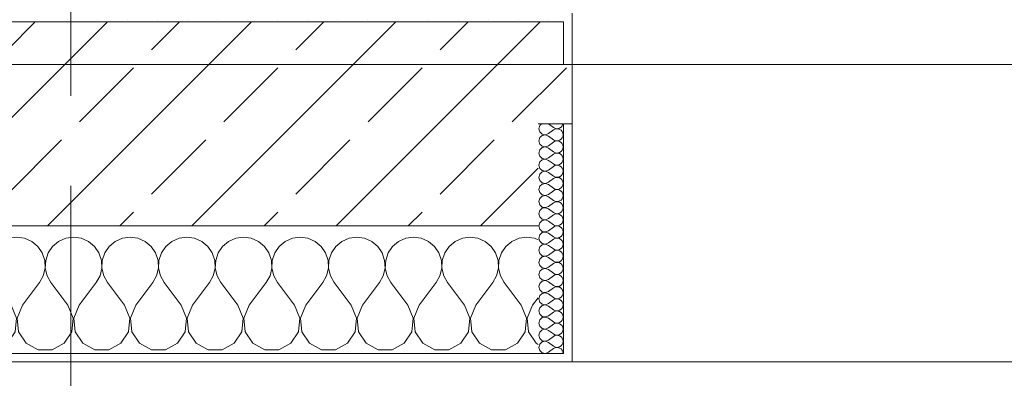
# Model space of a CAD drawing. Header units: metres. Extents: x -3.6 to 84.5, y -11 to 16.8.
# Tile 108 of 256: x 18.47 to 19.628, y -0.174 to 0.247. Entities that reach past the tile are written whole.
import ezdxf

# ---------------------------------------------------------------- set-up
doc = ezdxf.new("R2010")
doc.units = ezdxf.units.M
doc.header["$MEASUREMENT"] = 0
doc.linetypes.add('Strichlinie doppelt', pattern=[0.546806, 0.264583, -0.105833, 0.070556, -0.105833])
for name, color, linetype in [('451 - Universal.Achsen Raster', 7, 'Continuous'), ('604 - Struktur.Wand Aussen', 7, 'Continuous'), ('607 - Struktur.Stütze', 7, 'Continuous'), ('Neubau_653 - Abdeckung.TB Verkofferung', 7, 'Continuous')]:
    doc.layers.add(name, color=color, linetype=linetype)
pattern_1 = [(45, (0, 0), (-0.01767767, 0.01767767), [0, -0.025])]
pattern_2 = [(0, (0, 0), (0, 0.08660254), [0, -0.05]), (0, (0.025, 0.0433), (0, 0.08660254), [0, -0.05])]

# ---------------------------------------------------------------- blocks, each defined once
blk = doc.blocks.new('*X91')
at = {"layer": '604 - Struktur.Wand Aussen', "color": 7, "linetype": 'Continuous', "lineweight": 5}
for p, q in [((17.9909, -0.0096), (17.9825, -0.0133)), ((18, -0.0083), (17.9909, -0.0096)), ((18.0091, -0.0096), (18, -0.0083)), ((18.0175, -0.0133), (18.0091, -0.0096)), ((18.0576, -0.0096), (18.0491, -0.0133)), ((18.0667, -0.0083), (18.0576, -0.0096)), ((18.0758, -0.0096), (18.0667, -0.0083)), ((18.0842, -0.0133), (18.0758, -0.0096)), ((18.1242, -0.0096), (18.1158, -0.0133)), ((18.1333, -0.0083), (18.1242, -0.0096)), ((18.1424, -0.0096), (18.1333, -0.0083)), ((18.1509, -0.0133), (18.1424, -0.0096)), ((18.1909, -0.0096), (18.1825, -0.0133)), ((18.2, -0.0083), (18.1909, -0.0096)), ((18.2091, -0.0096), (18.2, -0.0083)), ((18.2175, -0.0133), (18.2091, -0.0096)), ((18.2576, -0.0096), (18.2491, -0.0133)), ((18.2667, -0.0083), (18.2576, -0.0096)), ((18.2758, -0.0096), (18.2667, -0.0083)), ((18.2842, -0.0133), (18.2758, -0.0096)), ((18.3242, -0.0096), (18.3158, -0.0133)), ((18.3333, -0.0083), (18.3242, -0.0096)), ((18.3424, -0.0096), (18.3333, -0.0083)), ((18.3509, -0.0133), (18.3424, -0.0096)), ((18.3909, -0.0096), (18.3825, -0.0133)), ((18.4, -0.0083), (18.3909, -0.0096)), ((18.4091, -0.0096), (18.4, -0.0083)), ((18.4175, -0.0133), (18.4091, -0.0096)), ((18.4576, -0.0096), (18.4491, -0.0133)), ((18.4667, -0.0083), (18.4576, -0.0096)), ((18.4758, -0.0096), (18.4667, -0.0083)), ((18.4842, -0.0133), (18.4758, -0.0096)), ((18.5242, -0.0096), (18.5158, -0.0133)), ((18.5333, -0.0083), (18.5242, -0.0096)), ((18.5424, -0.0096), (18.5333, -0.0083)), ((18.5509, -0.0133), (18.5424, -0.0096)), ((18.5909, -0.0096), (18.5825, -0.0133)), ((18.6, -0.0083), (18.5909, -0.0096)), ((18.6091, -0.0096), (18.6, -0.0083)), ((18.6175, -0.0133), (18.6091, -0.0096)), ((18.6576, -0.0096), (18.6491, -0.0133)), ((18.6667, -0.0083), (18.6576, -0.0096)), ((18.6758, -0.0096), (18.6667, -0.0083)), ((18.6842, -0.0133), (18.6758, -0.0096)), ((18.7242, -0.0096), (18.7158, -0.0133)), ((18.7333, -0.0083), (18.7242, -0.0096)), ((18.7424, -0.0096), (18.7333, -0.0083)), ((18.7509, -0.0133), (18.7424, -0.0096)), ((18.7909, -0.0096), (18.7825, -0.0133)), ((18.8, -0.0083), (18.7909, -0.0096)), ((18.8091, -0.0096), (18.8, -0.0083)), ((18.8175, -0.0133), (18.8091, -0.0096)), ((18.8576, -0.0096), (18.8491, -0.0133)), ((18.8667, -0.0083), (18.8576, -0.0096)), ((18.8758, -0.0096), (18.8667, -0.0083)), ((18.8842, -0.0133), (18.8758, -0.0096)), ((18.9242, -0.0096), (18.9158, -0.0133)), ((18.9333, -0.0083), (18.9242, -0.0096)), ((18.9424, -0.0096), (18.9333, -0.0083)), ((18.9509, -0.0133), (18.9424, -0.0096)), ((18.9909, -0.0096), (18.9825, -0.0133)), ((19, -0.0083), (18.9909, -0.0096)), ((19.0091, -0.0096), (19, -0.0083)), ((19.0175, -0.0133), (19.0091, -0.0096)), ((19.0576, -0.0096), (19.0491, -0.0133)), ((19.0667, -0.0083), (19.0576, -0.0096)), ((19.0758, -0.0096), (19.0667, -0.0083)), ((19.08, -0.0115), (19.0758, -0.0096)), ((17.9631, -0.0268), (17.96, -0.0222)), ((17.9754, -0.0192), (17.9702, -0.0268)), ((17.9825, -0.0133), (17.9754, -0.0192)), ((18.0246, -0.0192), (18.0175, -0.0133)), ((18.0298, -0.0268), (18.0246, -0.0192)), ((18.0421, -0.0192), (18.0369, -0.0268)), ((18.0491, -0.0133), (18.0421, -0.0192)), ((18.0913, -0.0192), (18.0842, -0.0133)), ((18.0965, -0.0268), (18.0913, -0.0192)), ((18.1087, -0.0192), (18.1035, -0.0268)), ((18.1158, -0.0133), (18.1087, -0.0192)), ((18.1579, -0.0192), (18.1509, -0.0133)), ((18.1631, -0.0268), (18.1579, -0.0192)), ((18.1754, -0.0192), (18.1702, -0.0268)), ((18.1825, -0.0133), (18.1754, -0.0192)), ((18.2246, -0.0192), (18.2175, -0.0133)), ((18.2298, -0.0268), (18.2246, -0.0192)), ((18.2421, -0.0192), (18.2369, -0.0268)), ((18.2491, -0.0133), (18.2421, -0.0192)), ((18.2913, -0.0192), (18.2842, -0.0133)), ((18.2965, -0.0268), (18.2913, -0.0192)), ((18.3087, -0.0192), (18.3035, -0.0268)), ((18.3158, -0.0133), (18.3087, -0.0192)), ((18.3579, -0.0192), (18.3509, -0.0133)), ((18.3631, -0.0268), (18.3579, -0.0192)), ((18.3754, -0.0192), (18.3702, -0.0268)), ((18.3825, -0.0133), (18.3754, -0.0192)), ((18.4246, -0.0192), (18.4175, -0.0133)), ((18.4298, -0.0268), (18.4246, -0.0192)), ((18.4421, -0.0192), (18.4369, -0.0268)), ((18.4491, -0.0133), (18.4421, -0.0192)), ((18.4913, -0.0192), (18.4842, -0.0133)), ((18.4965, -0.0268), (18.4913, -0.0192)), ((18.5087, -0.0192), (18.5035, -0.0268)), ((18.5158, -0.0133), (18.5087, -0.0192)), ((18.5579, -0.0192), (18.5509, -0.0133)), ((18.5631, -0.0268), (18.5579, -0.0192)), ((18.5754, -0.0192), (18.5702, -0.0268)), ((18.5825, -0.0133), (18.5754, -0.0192)), ((18.6246, -0.0192), (18.6175, -0.0133)), ((18.6298, -0.0268), (18.6246, -0.0192)), ((18.6421, -0.0192), (18.6369, -0.0268)), ((18.6491, -0.0133), (18.6421, -0.0192)), ((18.6913, -0.0192), (18.6842, -0.0133)), ((18.6965, -0.0268), (18.6913, -0.0192)), ((18.7087, -0.0192), (18.7035, -0.0268)), ((18.7158, -0.0133), (18.7087, -0.0192)), ((18.7579, -0.0192), (18.7509, -0.0133)), ((18.7631, -0.0268), (18.7579, -0.0192)), ((18.7754, -0.0192), (18.7702, -0.0268)), ((18.7825, -0.0133), (18.7754, -0.0192)), ((18.8246, -0.0192), (18.8175, -0.0133)), ((18.8298, -0.0268), (18.8246, -0.0192)), ((18.8421, -0.0192), (18.8369, -0.0268)), ((18.8491, -0.0133), (18.8421, -0.0192)), ((18.8913, -0.0192), (18.8842, -0.0133)), ((18.8965, -0.0268), (18.8913, -0.0192)), ((18.9087, -0.0192), (18.9035, -0.0268)), ((18.9158, -0.0133), (18.9087, -0.0192)), ((18.9579, -0.0192), (18.9509, -0.0133)), ((18.9631, -0.0268), (18.9579, -0.0192)), ((18.9754, -0.0192), (18.9702, -0.0268)), ((18.9825, -0.0133), (18.9754, -0.0192)), ((19.0246, -0.0192), (19.0175, -0.0133)), ((19.0298, -0.0268), (19.0246, -0.0192)), ((19.0421, -0.0192), (19.0369, -0.0268)), ((19.0491, -0.0133), (19.0421, -0.0192)), ((17.9661, -0.0355), (17.9631, -0.0268)), ((17.9702, -0.0268), (17.9672, -0.0355)), ((18.0328, -0.0355), (18.0298, -0.0268)), ((18.0369, -0.0268), (18.0339, -0.0355)), ((18.0994, -0.0355), (18.0965, -0.0268)), ((18.1035, -0.0268), (18.1006, -0.0355)), ((18.1661, -0.0355), (18.1631, -0.0268)), ((18.1702, -0.0268), (18.1672, -0.0355)), ((18.2328, -0.0355), (18.2298, -0.0268)), ((18.2369, -0.0268), (18.2339, -0.0355)), ((18.2994, -0.0355), (18.2965, -0.0268)), ((18.3035, -0.0268), (18.3006, -0.0355)), ((18.3661, -0.0355), (18.3631, -0.0268)), ((18.3702, -0.0268), (18.3672, -0.0355)), ((18.4328, -0.0355), (18.4298, -0.0268)), ((18.4369, -0.0268), (18.4339, -0.0355)), ((18.4994, -0.0355), (18.4965, -0.0268)), ((18.5035, -0.0268), (18.5006, -0.0355)), ((18.5661, -0.0355), (18.5631, -0.0268)), ((18.5702, -0.0268), (18.5672, -0.0355)), ((18.6328, -0.0355), (18.6298, -0.0268)), ((18.6369, -0.0268), (18.6339, -0.0355)), ((18.6994, -0.0355), (18.6965, -0.0268)), ((18.7035, -0.0268), (18.7006, -0.0355)), ((18.7661, -0.0355), (18.7631, -0.0268)), ((18.7702, -0.0268), (18.7672, -0.0355)), ((18.8328, -0.0355), (18.8298, -0.0268)), ((18.8369, -0.0268), (18.8339, -0.0355)), ((18.8994, -0.0355), (18.8965, -0.0268)), ((18.9035, -0.0268), (18.9006, -0.0355)), ((18.9661, -0.0355), (18.9631, -0.0268)), ((18.9702, -0.0268), (18.9672, -0.0355)), ((19.0328, -0.0355), (19.0298, -0.0268)), ((19.0369, -0.0268), (19.0339, -0.0355)), ((17.9645, -0.0536), (17.9665, -0.0447)), ((17.9665, -0.0447), (17.9661, -0.0355)), ((17.9672, -0.0355), (17.9668, -0.0447)), ((17.9668, -0.0447), (17.9689, -0.0536)), ((18.0311, -0.0536), (18.0332, -0.0447)), ((18.0332, -0.0447), (18.0328, -0.0355)), ((18.0339, -0.0355), (18.0335, -0.0447)), ((18.0335, -0.0447), (18.0355, -0.0536)), ((18.0978, -0.0536), (18.0999, -0.0447)), ((18.0999, -0.0447), (18.0994, -0.0355)), ((18.1006, -0.0355), (18.1001, -0.0447)), ((18.1001, -0.0447), (18.1022, -0.0536)), ((18.1645, -0.0536), (18.1665, -0.0447)), ((18.1665, -0.0447), (18.1661, -0.0355)), ((18.1672, -0.0355), (18.1668, -0.0447)), ((18.1668, -0.0447), (18.1689, -0.0536)), ((18.2311, -0.0536), (18.2332, -0.0447)), ((18.2332, -0.0447), (18.2328, -0.0355)), ((18.2339, -0.0355), (18.2335, -0.0447)), ((18.2335, -0.0447), (18.2355, -0.0536)), ((18.2978, -0.0536), (18.2999, -0.0447)), ((18.2999, -0.0447), (18.2994, -0.0355)), ((18.3006, -0.0355), (18.3001, -0.0447)), ((18.3001, -0.0447), (18.3022, -0.0536)), ((18.3645, -0.0536), (18.3665, -0.0447)), ((18.3665, -0.0447), (18.3661, -0.0355)), ((18.3672, -0.0355), (18.3668, -0.0447)), ((18.3668, -0.0447), (18.3689, -0.0536)), ((18.4311, -0.0536), (18.4332, -0.0447)), ((18.4332, -0.0447), (18.4328, -0.0355)), ((18.4339, -0.0355), (18.4335, -0.0447)), ((18.4335, -0.0447), (18.4355, -0.0536)), ((18.4978, -0.0536), (18.4999, -0.0447)), ((18.4999, -0.0447), (18.4994, -0.0355)), ((18.5006, -0.0355), (18.5001, -0.0447)), ((18.5001, -0.0447), (18.5022, -0.0536)), ((18.5645, -0.0536), (18.5665, -0.0447)), ((18.5665, -0.0447), (18.5661, -0.0355)), ((18.5672, -0.0355), (18.5668, -0.0447)), ((18.5668, -0.0447), (18.5689, -0.0536)), ((18.6311, -0.0536), (18.6332, -0.0447)), ((18.6332, -0.0447), (18.6328, -0.0355)), ((18.6339, -0.0355), (18.6335, -0.0447)), ((18.6335, -0.0447), (18.6355, -0.0536)), ((18.6978, -0.0536), (18.6999, -0.0447)), ((18.6999, -0.0447), (18.6994, -0.0355)), ((18.7006, -0.0355), (18.7001, -0.0447)), ((18.7001, -0.0447), (18.7022, -0.0536)), ((18.7645, -0.0536), (18.7665, -0.0447)), ((18.7665, -0.0447), (18.7661, -0.0355)), ((18.7672, -0.0355), (18.7668, -0.0447)), ((18.7668, -0.0447), (18.7689, -0.0536)), ((18.8311, -0.0536), (18.8332, -0.0447)), ((18.8332, -0.0447), (18.8328, -0.0355)), ((18.8339, -0.0355), (18.8335, -0.0447)), ((18.8335, -0.0447), (18.8355, -0.0536)), ((18.8978, -0.0536), (18.8999, -0.0447)), ((18.8999, -0.0447), (18.8994, -0.0355)), ((18.9006, -0.0355), (18.9001, -0.0447)), ((18.9001, -0.0447), (18.9022, -0.0536)), ((18.9645, -0.0536), (18.9665, -0.0447)), ((18.9665, -0.0447), (18.9661, -0.0355)), ((18.9672, -0.0355), (18.9668, -0.0447)), ((18.9668, -0.0447), (18.9689, -0.0536)), ((19.0311, -0.0536), (19.0332, -0.0447)), ((19.0332, -0.0447), (19.0328, -0.0355)), ((19.0339, -0.0355), (19.0335, -0.0447)), ((19.0335, -0.0447), (19.0355, -0.0536)), ((17.96, -0.0617), (17.9645, -0.0536)), ((17.9689, -0.0536), (17.9733, -0.0617)), ((18.0267, -0.0617), (18.0311, -0.0536)), ((18.0355, -0.0536), (18.04, -0.0617)), ((18.0933, -0.0617), (18.0978, -0.0536)), ((18.1022, -0.0536), (18.1067, -0.0617)), ((18.16, -0.0617), (18.1645, -0.0536)), ((18.1689, -0.0536), (18.1733, -0.0617)), ((18.2267, -0.0617), (18.2311, -0.0536)), ((18.2355, -0.0536), (18.24, -0.0617)), ((18.2933, -0.0617), (18.2978, -0.0536)), ((18.3022, -0.0536), (18.3067, -0.0617)), ((18.36, -0.0617), (18.3645, -0.0536)), ((18.3689, -0.0536), (18.3733, -0.0617)), ((18.4267, -0.0617), (18.4311, -0.0536)), ((18.4355, -0.0536), (18.44, -0.0617)), ((18.4933, -0.0617), (18.4978, -0.0536)), ((18.5022, -0.0536), (18.5067, -0.0617)), ((18.56, -0.0617), (18.5645, -0.0536)), ((18.5689, -0.0536), (18.5733, -0.0617)), ((18.6267, -0.0617), (18.6311, -0.0536)), ((18.6355, -0.0536), (18.64, -0.0617)), ((18.6933, -0.0617), (18.6978, -0.0536)), ((18.7022, -0.0536), (18.7067, -0.0617)), ((18.76, -0.0617), (18.7645, -0.0536)), ((18.7689, -0.0536), (18.7733, -0.0617)), ((18.8267, -0.0617), (18.8311, -0.0536)), ((18.8355, -0.0536), (18.84, -0.0617)), ((18.8933, -0.0617), (18.8978, -0.0536)), ((18.9022, -0.0536), (18.9067, -0.0617)), ((18.96, -0.0617), (18.9645, -0.0536)), ((18.9689, -0.0536), (18.9733, -0.0617)), ((19.0267, -0.0617), (19.0311, -0.0536)), ((19.0355, -0.0536), (19.04, -0.0617)), ((17.9933, -0.0883), (17.9733, -0.0617)), ((18.0067, -0.0883), (18.0267, -0.0617)), ((18.06, -0.0883), (18.04, -0.0617)), ((18.0733, -0.0883), (18.0933, -0.0617)), ((18.1267, -0.0883), (18.1067, -0.0617)), ((18.14, -0.0883), (18.16, -0.0617)), ((18.1933, -0.0883), (18.1733, -0.0617)), ((18.2067, -0.0883), (18.2267, -0.0617)), ((18.26, -0.0883), (18.24, -0.0617)), ((18.2733, -0.0883), (18.2933, -0.0617)), ((18.3267, -0.0883), (18.3067, -0.0617)), ((18.34, -0.0883), (18.36, -0.0617)), ((18.3933, -0.0883), (18.3733, -0.0617)), ((18.4067, -0.0883), (18.4267, -0.0617)), ((18.46, -0.0883), (18.44, -0.0617)), ((18.4733, -0.0883), (18.4933, -0.0617)), ((18.5267, -0.0883), (18.5067, -0.0617)), ((18.54, -0.0883), (18.56, -0.0617)), ((18.5933, -0.0883), (18.5733, -0.0617)), ((18.6067, -0.0883), (18.6267, -0.0617)), ((18.66, -0.0883), (18.64, -0.0617)), ((18.6733, -0.0883), (18.6933, -0.0617)), ((18.7267, -0.0883), (18.7067, -0.0617)), ((18.74, -0.0883), (18.76, -0.0617)), ((18.7933, -0.0883), (18.7733, -0.0617)), ((18.8067, -0.0883), (18.8267, -0.0617)), ((18.86, -0.0883), (18.84, -0.0617)), ((18.8733, -0.0883), (18.8933, -0.0617)), ((18.9267, -0.0883), (18.9067, -0.0617)), ((18.94, -0.0883), (18.96, -0.0617)), ((18.9933, -0.0883), (18.9733, -0.0617)), ((19.0067, -0.0883), (19.0267, -0.0617)), ((19.06, -0.0883), (19.04, -0.0617)), ((19.0733, -0.0883), (19.08, -0.0794)), ((17.9996, -0.1033), (17.9933, -0.0883)), ((18.0067, -0.0883), (18.0004, -0.1033)), ((18.0663, -0.1033), (18.06, -0.0883)), ((18.0733, -0.0883), (18.067, -0.1033)), ((18.133, -0.1033), (18.1267, -0.0883)), ((18.14, -0.0883), (18.1337, -0.1033)), ((18.1996, -0.1033), (18.1933, -0.0883)), ((18.2067, -0.0883), (18.2004, -0.1033)), ((18.2663, -0.1033), (18.26, -0.0883)), ((18.2733, -0.0883), (18.267, -0.1033)), ((18.333, -0.1033), (18.3267, -0.0883)), ((18.34, -0.0883), (18.3337, -0.1033)), ((18.3996, -0.1033), (18.3933, -0.0883)), ((18.4067, -0.0883), (18.4004, -0.1033)), ((18.4663, -0.1033), (18.46, -0.0883)), ((18.4733, -0.0883), (18.467, -0.1033)), ((18.533, -0.1033), (18.5267, -0.0883)), ((18.54, -0.0883), (18.5337, -0.1033)), ((18.5996, -0.1033), (18.5933, -0.0883)), ((18.6067, -0.0883), (18.6004, -0.1033)), ((18.6663, -0.1033), (18.66, -0.0883)), ((18.6733, -0.0883), (18.667, -0.1033)), ((18.733, -0.1033), (18.7267, -0.0883)), ((18.74, -0.0883), (18.7337, -0.1033)), ((18.7996, -0.1033), (18.7933, -0.0883)), ((18.8067, -0.0883), (18.8004, -0.1033)), ((18.8663, -0.1033), (18.86, -0.0883)), ((18.8733, -0.0883), (18.867, -0.1033)), ((18.933, -0.1033), (18.9267, -0.0883)), ((18.94, -0.0883), (18.9337, -0.1033)), ((18.9996, -0.1033), (18.9933, -0.0883)), ((19.0067, -0.0883), (19.0004, -0.1033)), ((19.0663, -0.1033), (19.06, -0.0883)), ((19.0733, -0.0883), (19.067, -0.1033)), ((17.9981, -0.1195), (17.9996, -0.1033)), ((18.0004, -0.1033), (18.0019, -0.1195)), ((18.0648, -0.1195), (18.0663, -0.1033)), ((18.067, -0.1033), (18.0686, -0.1195)), ((18.1314, -0.1195), (18.133, -0.1033)), ((18.1337, -0.1033), (18.1352, -0.1195)), ((18.1981, -0.1195), (18.1996, -0.1033)), ((18.2004, -0.1033), (18.2019, -0.1195)), ((18.2648, -0.1195), (18.2663, -0.1033)), ((18.267, -0.1033), (18.2686, -0.1195)), ((18.3314, -0.1195), (18.333, -0.1033)), ((18.3337, -0.1033), (18.3352, -0.1195)), ((18.3981, -0.1195), (18.3996, -0.1033)), ((18.4004, -0.1033), (18.4019, -0.1195)), ((18.4648, -0.1195), (18.4663, -0.1033)), ((18.467, -0.1033), (18.4686, -0.1195)), ((18.5314, -0.1195), (18.533, -0.1033)), ((18.5337, -0.1033), (18.5352, -0.1195)), ((18.5981, -0.1195), (18.5996, -0.1033)), ((18.6004, -0.1033), (18.6019, -0.1195)), ((18.6648, -0.1195), (18.6663, -0.1033)), ((18.667, -0.1033), (18.6686, -0.1195)), ((18.7314, -0.1195), (18.733, -0.1033)), ((18.7337, -0.1033), (18.7352, -0.1195)), ((18.7981, -0.1195), (18.7996, -0.1033)), ((18.8004, -0.1033), (18.8019, -0.1195)), ((18.8648, -0.1195), (18.8663, -0.1033)), ((18.867, -0.1033), (18.8686, -0.1195)), ((18.9314, -0.1195), (18.933, -0.1033)), ((18.9337, -0.1033), (18.9352, -0.1195)), ((18.9981, -0.1195), (18.9996, -0.1033)), ((19.0004, -0.1033), (19.0019, -0.1195)), ((19.0648, -0.1195), (19.0663, -0.1033)), ((19.067, -0.1033), (19.0686, -0.1195)), ((17.9891, -0.133), (17.9981, -0.1195)), ((18.0019, -0.1195), (18.0109, -0.133)), ((18.0558, -0.133), (18.0648, -0.1195)), ((18.0686, -0.1195), (18.0776, -0.133)), ((18.1224, -0.133), (18.1314, -0.1195)), ((18.1352, -0.1195), (18.1442, -0.133)), ((18.1891, -0.133), (18.1981, -0.1195)), ((18.2019, -0.1195), (18.2109, -0.133)), ((18.2558, -0.133), (18.2648, -0.1195)), ((18.2686, -0.1195), (18.2776, -0.133)), ((18.3224, -0.133), (18.3314, -0.1195)), ((18.3352, -0.1195), (18.3442, -0.133)), ((18.3891, -0.133), (18.3981, -0.1195)), ((18.4019, -0.1195), (18.4109, -0.133)), ((18.4558, -0.133), (18.4648, -0.1195)), ((18.4686, -0.1195), (18.4776, -0.133)), ((18.5224, -0.133), (18.5314, -0.1195)), ((18.5352, -0.1195), (18.5442, -0.133)), ((18.5891, -0.133), (18.5981, -0.1195)), ((18.6019, -0.1195), (18.6109, -0.133)), ((18.6558, -0.133), (18.6648, -0.1195)), ((18.6686, -0.1195), (18.6776, -0.133)), ((18.7224, -0.133), (18.7314, -0.1195)), ((18.7352, -0.1195), (18.7442, -0.133)), ((18.7891, -0.133), (18.7981, -0.1195)), ((18.8019, -0.1195), (18.8109, -0.133)), ((18.8558, -0.133), (18.8648, -0.1195)), ((18.8686, -0.1195), (18.8776, -0.133)), ((18.9224, -0.133), (18.9314, -0.1195)), ((18.9352, -0.1195), (18.9442, -0.133)), ((18.9891, -0.133), (18.9981, -0.1195)), ((19.0019, -0.1195), (19.0109, -0.133)), ((19.0558, -0.133), (19.0648, -0.1195)), ((19.0686, -0.1195), (19.0776, -0.133)), ((17.9748, -0.1407), (17.9891, -0.133)), ((18.0109, -0.133), (18.0252, -0.1407)), ((18.0415, -0.1407), (18.0558, -0.133)), ((18.0776, -0.133), (18.0919, -0.1407)), ((18.1081, -0.1407), (18.1224, -0.133)), ((18.1442, -0.133), (18.1585, -0.1407)), ((18.1748, -0.1407), (18.1891, -0.133)), ((18.2109, -0.133), (18.2252, -0.1407)), ((18.2415, -0.1407), (18.2558, -0.133)), ((18.2776, -0.133), (18.2919, -0.1407)), ((18.3081, -0.1407), (18.3224, -0.133)), ((18.3442, -0.133), (18.3585, -0.1407)), ((18.3748, -0.1407), (18.3891, -0.133)), ((18.4109, -0.133), (18.4252, -0.1407)), ((18.4415, -0.1407), (18.4558, -0.133)), ((18.4776, -0.133), (18.4919, -0.1407)), ((18.5081, -0.1407), (18.5224, -0.133)), ((18.5442, -0.133), (18.5585, -0.1407)), ((18.5748, -0.1407), (18.5891, -0.133)), ((18.6109, -0.133), (18.6252, -0.1407)), ((18.6415, -0.1407), (18.6558, -0.133)), ((18.6776, -0.133), (18.6919, -0.1407)), ((18.7081, -0.1407), (18.7224, -0.133)), ((18.7442, -0.133), (18.7585, -0.1407)), ((18.7748, -0.1407), (18.7891, -0.133)), ((18.8109, -0.133), (18.8252, -0.1407)), ((18.8415, -0.1407), (18.8558, -0.133)), ((18.8776, -0.133), (18.8919, -0.1407)), ((18.9081, -0.1407), (18.9224, -0.133)), ((18.9442, -0.133), (18.9585, -0.1407)), ((18.9748, -0.1407), (18.9891, -0.133)), ((19.0109, -0.133), (19.0252, -0.1407)), ((19.0415, -0.1407), (19.0558, -0.133)), ((19.0776, -0.133), (19.08, -0.1343)), ((17.96, -0.1407), (17.9748, -0.1407)), ((18.0252, -0.1407), (18.0415, -0.1407)), ((18.0919, -0.1407), (18.1081, -0.1407)), ((18.1585, -0.1407), (18.1748, -0.1407)), ((18.2252, -0.1407), (18.2415, -0.1407)), ((18.2919, -0.1407), (18.3081, -0.1407)), ((18.3585, -0.1407), (18.3748, -0.1407)), ((18.4252, -0.1407), (18.4415, -0.1407)), ((18.4919, -0.1407), (18.5081, -0.1407)), ((18.5585, -0.1407), (18.5748, -0.1407)), ((18.6252, -0.1407), (18.6415, -0.1407)), ((18.6919, -0.1407), (18.7081, -0.1407)), ((18.7585, -0.1407), (18.7748, -0.1407)), ((18.8252, -0.1407), (18.8415, -0.1407)), ((18.8919, -0.1407), (18.9081, -0.1407)), ((18.9585, -0.1407), (18.9748, -0.1407)), ((19.0252, -0.1407), (19.0415, -0.1407))]:
    blk.add_line(p, q, dxfattribs=at)
blk = doc.blocks.new('*X118')
at = {"layer": '604 - Struktur.Wand Aussen', "color": 7, "linetype": 'Continuous', "lineweight": 5}
for p, q in [((19.0818, 0.123), (19.0807, 0.1193)), ((19.0807, 0.1193), (19.0818, 0.1155)), ((19.0839, 0.125), (19.0818, 0.123)), ((19.0921, 0.125), (19.0979, 0.1207)), ((19.0921, 0.1136), (19.0979, 0.1179)), ((19.0979, 0.1207), (19.0996, 0.1198)), ((19.0996, 0.1188), (19.0979, 0.1179)), ((19.0996, 0.1198), (19.1015, 0.1193)), ((19.1015, 0.1193), (19.0996, 0.1188)), ((19.1015, 0.1193), (19.1035, 0.1194)), ((19.1035, 0.1192), (19.1015, 0.1193)), ((19.1035, 0.1194), (19.1053, 0.12)), ((19.1053, 0.1185), (19.1035, 0.1192)), ((19.1053, 0.12), (19.107, 0.1212)), ((19.107, 0.1174), (19.1053, 0.1185)), ((19.107, 0.1212), (19.1082, 0.1227)), ((19.1082, 0.1159), (19.107, 0.1174)), ((19.1082, 0.1227), (19.109, 0.1245)), ((19.109, 0.1141), (19.1082, 0.1159)), ((19.109, 0.1245), (19.1091, 0.125)), ((19.0818, 0.1088), (19.0807, 0.105)), ((19.0807, 0.105), (19.0818, 0.1012)), ((19.0818, 0.1155), (19.0847, 0.1129)), ((19.0847, 0.1114), (19.0818, 0.1088)), ((19.0847, 0.1129), (19.0885, 0.1122)), ((19.0885, 0.1121), (19.0847, 0.1114)), ((19.0885, 0.1122), (19.0921, 0.1136)), ((19.0921, 0.1107), (19.0885, 0.1121)), ((19.0921, 0.1107), (19.0979, 0.1064)), ((19.0979, 0.1064), (19.0996, 0.1055)), ((19.0996, 0.1045), (19.0979, 0.1036)), ((19.0996, 0.1055), (19.1015, 0.105)), ((19.1015, 0.105), (19.0996, 0.1045)), ((19.1015, 0.105), (19.1035, 0.1051)), ((19.1035, 0.1049), (19.1015, 0.105)), ((19.1035, 0.1051), (19.1053, 0.1058)), ((19.1053, 0.1042), (19.1035, 0.1049)), ((19.1053, 0.1058), (19.107, 0.1069)), ((19.107, 0.1069), (19.1082, 0.1084)), ((19.1082, 0.1084), (19.109, 0.1102)), ((19.1093, 0.1121), (19.109, 0.1141)), ((19.109, 0.1102), (19.1093, 0.1121)), ((19.0818, 0.0945), (19.0807, 0.0907)), ((19.0818, 0.1012), (19.0847, 0.0986)), ((19.0847, 0.0971), (19.0818, 0.0945)), ((19.0847, 0.0986), (19.0885, 0.0979)), ((19.0885, 0.0978), (19.0847, 0.0971)), ((19.0885, 0.0979), (19.0921, 0.0993)), ((19.0921, 0.0964), (19.0885, 0.0978)), ((19.0921, 0.0993), (19.0979, 0.1036)), ((19.0921, 0.0964), (19.0979, 0.0921)), ((19.107, 0.1031), (19.1053, 0.1042)), ((19.1082, 0.1016), (19.107, 0.1031)), ((19.107, 0.0926), (19.1082, 0.0941)), ((19.109, 0.0998), (19.1082, 0.1016)), ((19.1082, 0.0941), (19.109, 0.0959)), ((19.1093, 0.0979), (19.109, 0.0998)), ((19.109, 0.0959), (19.1093, 0.0979)), ((19.0807, 0.0907), (19.0818, 0.087)), ((19.0818, 0.087), (19.0847, 0.0843)), ((19.0847, 0.0828), (19.0818, 0.0802)), ((19.0847, 0.0843), (19.0885, 0.0836)), ((19.0885, 0.0835), (19.0847, 0.0828)), ((19.0885, 0.0836), (19.0921, 0.085)), ((19.0921, 0.0821), (19.0885, 0.0835)), ((19.0921, 0.085), (19.0979, 0.0893)), ((19.0921, 0.0821), (19.0979, 0.0779)), ((19.0979, 0.0921), (19.0996, 0.0912)), ((19.0996, 0.0902), (19.0979, 0.0893)), ((19.0996, 0.0912), (19.1015, 0.0907)), ((19.1015, 0.0907), (19.0996, 0.0902)), ((19.1015, 0.0907), (19.1035, 0.0908)), ((19.1035, 0.0906), (19.1015, 0.0907)), ((19.1035, 0.0908), (19.1053, 0.0915)), ((19.1053, 0.09), (19.1035, 0.0906)), ((19.1053, 0.0915), (19.107, 0.0926)), ((19.107, 0.0888), (19.1053, 0.09)), ((19.1082, 0.0873), (19.107, 0.0888)), ((19.109, 0.0855), (19.1082, 0.0873)), ((19.1082, 0.0798), (19.109, 0.0816)), ((19.1093, 0.0836), (19.109, 0.0855)), ((19.109, 0.0816), (19.1093, 0.0836)), ((19.0818, 0.0802), (19.0807, 0.0764)), ((19.0807, 0.0764), (19.0818, 0.0727)), ((19.0818, 0.0727), (19.0847, 0.07)), ((19.0847, 0.07), (19.0885, 0.0693)), ((19.0885, 0.0693), (19.0921, 0.0707)), ((19.0921, 0.0707), (19.0979, 0.075)), ((19.0979, 0.0779), (19.0996, 0.0769)), ((19.0996, 0.076), (19.0979, 0.075)), ((19.0996, 0.0769), (19.1015, 0.0765)), ((19.1015, 0.0764), (19.0996, 0.076)), ((19.1015, 0.0765), (19.1035, 0.0766)), ((19.1035, 0.0763), (19.1015, 0.0764)), ((19.1035, 0.0766), (19.1053, 0.0772)), ((19.1053, 0.0757), (19.1035, 0.0763)), ((19.1053, 0.0772), (19.107, 0.0783)), ((19.107, 0.0746), (19.1053, 0.0757)), ((19.107, 0.0783), (19.1082, 0.0798)), ((19.1082, 0.073), (19.107, 0.0746)), ((19.109, 0.0712), (19.1082, 0.073)), ((19.1093, 0.0693), (19.109, 0.0712)), ((19.0818, 0.0659), (19.0807, 0.0621)), ((19.0807, 0.0621), (19.0818, 0.0584)), ((19.0847, 0.0685), (19.0818, 0.0659)), ((19.0818, 0.0584), (19.0847, 0.0558)), ((19.0885, 0.0693), (19.0847, 0.0685)), ((19.0921, 0.0679), (19.0885, 0.0693)), ((19.0921, 0.0679), (19.0979, 0.0636)), ((19.0921, 0.0564), (19.0979, 0.0607)), ((19.0979, 0.0636), (19.0996, 0.0626)), ((19.0996, 0.0617), (19.0979, 0.0607)), ((19.0996, 0.0626), (19.1015, 0.0622)), ((19.1015, 0.0621), (19.0996, 0.0617)), ((19.1015, 0.0622), (19.1035, 0.0623)), ((19.1035, 0.062), (19.1015, 0.0621)), ((19.1035, 0.0623), (19.1053, 0.0629)), ((19.1053, 0.0614), (19.1035, 0.062)), ((19.1053, 0.0629), (19.107, 0.064)), ((19.107, 0.0603), (19.1053, 0.0614)), ((19.107, 0.064), (19.1082, 0.0655)), ((19.1082, 0.0588), (19.107, 0.0603)), ((19.1082, 0.0655), (19.109, 0.0673)), ((19.109, 0.057), (19.1082, 0.0588)), ((19.109, 0.0673), (19.1093, 0.0693)), ((19.0818, 0.0516), (19.0807, 0.0479)), ((19.0807, 0.0479), (19.0818, 0.0441)), ((19.0847, 0.0542), (19.0818, 0.0516)), ((19.0847, 0.0558), (19.0885, 0.055)), ((19.0885, 0.055), (19.0847, 0.0542)), ((19.0885, 0.055), (19.0921, 0.0564)), ((19.0921, 0.0536), (19.0885, 0.055)), ((19.0921, 0.0536), (19.0979, 0.0493)), ((19.0921, 0.0421), (19.0979, 0.0464)), ((19.0979, 0.0493), (19.0996, 0.0483)), ((19.0996, 0.0474), (19.0979, 0.0464)), ((19.0996, 0.0483), (19.1015, 0.0479)), ((19.1015, 0.0478), (19.0996, 0.0474)), ((19.1015, 0.0479), (19.1035, 0.048)), ((19.1035, 0.0477), (19.1015, 0.0478)), ((19.1035, 0.048), (19.1053, 0.0486)), ((19.1053, 0.0471), (19.1035, 0.0477)), ((19.1053, 0.0486), (19.107, 0.0497)), ((19.107, 0.046), (19.1053, 0.0471)), ((19.107, 0.0497), (19.1082, 0.0512)), ((19.1082, 0.0512), (19.109, 0.053)), ((19.1093, 0.055), (19.109, 0.057)), ((19.109, 0.053), (19.1093, 0.055)), ((19.0818, 0.0373), (19.0807, 0.0336)), ((19.0818, 0.0441), (19.0847, 0.0415)), ((19.0847, 0.04), (19.0818, 0.0373)), ((19.0847, 0.0415), (19.0885, 0.0407)), ((19.0885, 0.0407), (19.0847, 0.04)), ((19.0885, 0.0407), (19.0921, 0.0421)), ((19.0921, 0.0393), (19.0885, 0.0407)), ((19.0921, 0.0393), (19.0979, 0.035)), ((19.0979, 0.035), (19.0996, 0.034)), ((19.1053, 0.0343), (19.107, 0.0354)), ((19.1082, 0.0445), (19.107, 0.046)), ((19.107, 0.0354), (19.1082, 0.037)), ((19.109, 0.0427), (19.1082, 0.0445)), ((19.1082, 0.037), (19.109, 0.0388)), ((19.1093, 0.0407), (19.109, 0.0427)), ((19.109, 0.0388), (19.1093, 0.0407)), ((19.0807, 0.0336), (19.0818, 0.0298)), ((19.0818, 0.0298), (19.0847, 0.0272)), ((19.0847, 0.0257), (19.0818, 0.023)), ((19.0847, 0.0272), (19.0885, 0.0265)), ((19.0885, 0.0264), (19.0847, 0.0257)), ((19.0885, 0.0265), (19.0921, 0.0279)), ((19.0921, 0.025), (19.0885, 0.0264)), ((19.0921, 0.0279), (19.0979, 0.0321)), ((19.0921, 0.025), (19.0979, 0.0207)), ((19.0996, 0.0331), (19.0979, 0.0321)), ((19.0996, 0.034), (19.1015, 0.0336)), ((19.1015, 0.0335), (19.0996, 0.0331)), ((19.1015, 0.0336), (19.1035, 0.0337)), ((19.1035, 0.0334), (19.1015, 0.0335)), ((19.1035, 0.0337), (19.1053, 0.0343)), ((19.1053, 0.0328), (19.1035, 0.0334)), ((19.107, 0.0317), (19.1053, 0.0328)), ((19.1082, 0.0302), (19.107, 0.0317)), ((19.109, 0.0284), (19.1082, 0.0302)), ((19.1082, 0.0227), (19.109, 0.0245)), ((19.1093, 0.0264), (19.109, 0.0284)), ((19.109, 0.0245), (19.1093, 0.0264)), ((19.0818, 0.023), (19.0807, 0.0193)), ((19.0807, 0.0193), (19.0818, 0.0155)), ((19.0818, 0.0155), (19.0847, 0.0129)), ((19.0847, 0.0129), (19.0885, 0.0122)), ((19.0885, 0.0121), (19.0847, 0.0114)), ((19.0885, 0.0122), (19.0921, 0.0136)), ((19.0921, 0.0107), (19.0885, 0.0121)), ((19.0921, 0.0136), (19.0979, 0.0179)), ((19.0979, 0.0207), (19.0996, 0.0198)), ((19.0996, 0.0188), (19.0979, 0.0179)), ((19.0996, 0.0198), (19.1015, 0.0193)), ((19.1015, 0.0193), (19.0996, 0.0188)), ((19.1015, 0.0193), (19.1035, 0.0194)), ((19.1035, 0.0192), (19.1015, 0.0193)), ((19.1035, 0.0194), (19.1053, 0.02)), ((19.1053, 0.0185), (19.1035, 0.0192)), ((19.1053, 0.02), (19.107, 0.0212)), ((19.107, 0.0174), (19.1053, 0.0185)), ((19.107, 0.0212), (19.1082, 0.0227)), ((19.1082, 0.0159), (19.107, 0.0174)), ((19.109, 0.0141), (19.1082, 0.0159)), ((19.1093, 0.0121), (19.109, 0.0141)), ((19.109, 0.0102), (19.1093, 0.0121)), ((19.0818, 0.0088), (19.0807, 0.005)), ((19.0807, 0.005), (19.0818, 0.0012)), ((19.0847, 0.0114), (19.0818, 0.0088)), ((19.0818, 0.0012), (19.0847, -0.0014)), ((19.0921, 0.0107), (19.0979, 0.0064)), ((19.0921, -0.0007), (19.0979, 0.0036)), ((19.0979, 0.0064), (19.0996, 0.0055)), ((19.0996, 0.0045), (19.0979, 0.0036)), ((19.0996, 0.0055), (19.1015, 0.005)), ((19.1015, 0.005), (19.0996, 0.0045)), ((19.1015, 0.005), (19.1035, 0.0051)), ((19.1035, 0.0049), (19.1015, 0.005)), ((19.1035, 0.0051), (19.1053, 0.0058)), ((19.1053, 0.0042), (19.1035, 0.0049)), ((19.1053, 0.0058), (19.107, 0.0069)), ((19.107, 0.0031), (19.1053, 0.0042)), ((19.107, 0.0069), (19.1082, 0.0084)), ((19.1082, 0.0016), (19.107, 0.0031)), ((19.1082, 0.0084), (19.109, 0.0102)), ((19.109, -0.0002), (19.1082, 0.0016)), ((19.0818, -0.0055), (19.0807, -0.0093)), ((19.0807, -0.0093), (19.0818, -0.013)), ((19.0847, -0.0029), (19.0818, -0.0055)), ((19.0847, -0.0014), (19.0885, -0.0021)), ((19.0885, -0.0022), (19.0847, -0.0029)), ((19.0885, -0.0021), (19.0921, -0.0007)), ((19.0921, -0.0036), (19.0885, -0.0022)), ((19.0921, -0.0036), (19.0979, -0.0079)), ((19.0921, -0.015), (19.0979, -0.0107)), ((19.0979, -0.0079), (19.0996, -0.0088)), ((19.0996, -0.0098), (19.0979, -0.0107)), ((19.0996, -0.0088), (19.1015, -0.0093)), ((19.1015, -0.0093), (19.0996, -0.0098)), ((19.1015, -0.0093), (19.1035, -0.0092)), ((19.1035, -0.0094), (19.1015, -0.0093)), ((19.1035, -0.0092), (19.1053, -0.0085)), ((19.1053, -0.01), (19.1035, -0.0094)), ((19.1053, -0.0085), (19.107, -0.0074)), ((19.107, -0.0112), (19.1053, -0.01)), ((19.107, -0.0074), (19.1082, -0.0059)), ((19.1082, -0.0127), (19.107, -0.0112)), ((19.1082, -0.0059), (19.109, -0.0041)), ((19.1093, -0.0021), (19.109, -0.0002)), ((19.109, -0.0041), (19.1093, -0.0021)), ((19.0818, -0.0198), (19.0807, -0.0236)), ((19.0818, -0.013), (19.0847, -0.0157)), ((19.0847, -0.0172), (19.0818, -0.0198)), ((19.0847, -0.0157), (19.0885, -0.0164)), ((19.0885, -0.0165), (19.0847, -0.0172)), ((19.0885, -0.0164), (19.0921, -0.015)), ((19.0921, -0.0179), (19.0885, -0.0165)), ((19.0921, -0.0179), (19.0979, -0.0221)), ((19.0979, -0.0221), (19.0996, -0.0231)), ((19.0996, -0.0231), (19.1015, -0.0235)), ((19.1035, -0.0234), (19.1053, -0.0228)), ((19.1053, -0.0228), (19.107, -0.0217)), ((19.107, -0.0217), (19.1082, -0.0202)), ((19.109, -0.0145), (19.1082, -0.0127)), ((19.1082, -0.0202), (19.109, -0.0184)), ((19.1093, -0.0164), (19.109, -0.0145)), ((19.109, -0.0184), (19.1093, -0.0164)), ((19.0807, -0.0236), (19.0818, -0.0273)), ((19.0818, -0.0341), (19.0807, -0.0379)), ((19.0818, -0.0273), (19.0847, -0.03)), ((19.0847, -0.0315), (19.0818, -0.0341)), ((19.0847, -0.03), (19.0885, -0.0307)), ((19.0885, -0.0307), (19.0847, -0.0315)), ((19.0885, -0.0307), (19.0921, -0.0293)), ((19.0921, -0.0321), (19.0885, -0.0307)), ((19.0921, -0.0293), (19.0979, -0.025)), ((19.0921, -0.0321), (19.0979, -0.0364)), ((19.0996, -0.024), (19.0979, -0.025)), ((19.1015, -0.0236), (19.0996, -0.024)), ((19.1015, -0.0235), (19.1035, -0.0234)), ((19.1035, -0.0237), (19.1015, -0.0236)), ((19.1053, -0.0243), (19.1035, -0.0237)), ((19.107, -0.0254), (19.1053, -0.0243)), ((19.1082, -0.027), (19.107, -0.0254)), ((19.107, -0.036), (19.1082, -0.0345)), ((19.109, -0.0288), (19.1082, -0.027)), ((19.1082, -0.0345), (19.109, -0.0327)), ((19.1093, -0.0307), (19.109, -0.0288)), ((19.109, -0.0327), (19.1093, -0.0307)), ((19.0807, -0.0379), (19.0818, -0.0416)), ((19.0818, -0.0416), (19.0847, -0.0442)), ((19.0847, -0.0458), (19.0818, -0.0484)), ((19.0847, -0.0442), (19.0885, -0.045)), ((19.0885, -0.045), (19.0847, -0.0458)), ((19.0885, -0.045), (19.0921, -0.0436)), ((19.0921, -0.0464), (19.0885, -0.045)), ((19.0921, -0.0436), (19.0979, -0.0393)), ((19.0979, -0.0364), (19.0996, -0.0374)), ((19.0996, -0.0383), (19.0979, -0.0393)), ((19.0996, -0.0374), (19.1015, -0.0378)), ((19.1015, -0.0379), (19.0996, -0.0383)), ((19.1015, -0.0378), (19.1035, -0.0377)), ((19.1035, -0.038), (19.1015, -0.0379)), ((19.1035, -0.0377), (19.1053, -0.0371)), ((19.1053, -0.0386), (19.1035, -0.038)), ((19.1053, -0.0371), (19.107, -0.036)), ((19.107, -0.0397), (19.1053, -0.0386)), ((19.1082, -0.0412), (19.107, -0.0397)), ((19.109, -0.043), (19.1082, -0.0412)), ((19.1093, -0.045), (19.109, -0.043)), ((19.109, -0.047), (19.1093, -0.045)), ((19.0818, -0.0484), (19.0807, -0.0521)), ((19.0807, -0.0521), (19.0818, -0.0559)), ((19.0818, -0.0559), (19.0847, -0.0585)), ((19.0885, -0.0593), (19.0921, -0.0579)), ((19.0921, -0.0464), (19.0979, -0.0507)), ((19.0921, -0.0579), (19.0979, -0.0536)), ((19.0979, -0.0507), (19.0996, -0.0517)), ((19.0996, -0.0526), (19.0979, -0.0536)), ((19.0996, -0.0517), (19.1015, -0.0521)), ((19.1015, -0.0522), (19.0996, -0.0526)), ((19.1015, -0.0521), (19.1035, -0.052)), ((19.1035, -0.0523), (19.1015, -0.0522)), ((19.1035, -0.052), (19.1053, -0.0514)), ((19.1053, -0.0529), (19.1035, -0.0523)), ((19.1053, -0.0514), (19.107, -0.0503)), ((19.107, -0.054), (19.1053, -0.0529)), ((19.107, -0.0503), (19.1082, -0.0488)), ((19.1082, -0.0555), (19.107, -0.054)), ((19.1082, -0.0488), (19.109, -0.047)), ((19.109, -0.0573), (19.1082, -0.0555)), ((19.1093, -0.0593), (19.109, -0.0573)), ((19.0818, -0.0627), (19.0807, -0.0664)), ((19.0807, -0.0664), (19.0818, -0.0702)), ((19.0847, -0.06), (19.0818, -0.0627)), ((19.0847, -0.0585), (19.0885, -0.0593)), ((19.0885, -0.0593), (19.0847, -0.06)), ((19.0921, -0.0607), (19.0885, -0.0593)), ((19.0921, -0.0607), (19.0979, -0.065)), ((19.0921, -0.0721), (19.0979, -0.0679)), ((19.0979, -0.065), (19.0996, -0.066)), ((19.0996, -0.0669), (19.0979, -0.0679)), ((19.0996, -0.066), (19.1015, -0.0664)), ((19.1015, -0.0665), (19.0996, -0.0669)), ((19.1015, -0.0664), (19.1035, -0.0663)), ((19.1035, -0.0666), (19.1015, -0.0665)), ((19.1035, -0.0663), (19.1053, -0.0657)), ((19.1053, -0.0672), (19.1035, -0.0666)), ((19.1053, -0.0657), (19.107, -0.0646)), ((19.107, -0.0683), (19.1053, -0.0672)), ((19.107, -0.0646), (19.1082, -0.063)), ((19.1082, -0.0698), (19.107, -0.0683)), ((19.1082, -0.063), (19.109, -0.0612)), ((19.109, -0.0612), (19.1093, -0.0593)), ((19.0818, -0.077), (19.0807, -0.0807)), ((19.0807, -0.0807), (19.0818, -0.0845)), ((19.0818, -0.0702), (19.0847, -0.0728)), ((19.0847, -0.0743), (19.0818, -0.077)), ((19.0847, -0.0728), (19.0885, -0.0735)), ((19.0885, -0.0736), (19.0847, -0.0743)), ((19.0885, -0.0735), (19.0921, -0.0721)), ((19.0921, -0.075), (19.0885, -0.0736)), ((19.0921, -0.075), (19.0979, -0.0793)), ((19.0979, -0.0793), (19.0996, -0.0802)), ((19.0996, -0.0802), (19.1015, -0.0807)), ((19.1015, -0.0807), (19.0996, -0.0812)), ((19.1015, -0.0807), (19.1035, -0.0806)), ((19.1035, -0.0808), (19.1015, -0.0807)), ((19.1035, -0.0806), (19.1053, -0.08)), ((19.1053, -0.0815), (19.1035, -0.0808)), ((19.1053, -0.08), (19.107, -0.0788)), ((19.107, -0.0788), (19.1082, -0.0773)), ((19.109, -0.0716), (19.1082, -0.0698)), ((19.1082, -0.0773), (19.109, -0.0755)), ((19.1093, -0.0736), (19.109, -0.0716)), ((19.109, -0.0755), (19.1093, -0.0736)), ((19.0818, -0.0912), (19.0807, -0.095)), ((19.0818, -0.0845), (19.0847, -0.0871)), ((19.0847, -0.0886), (19.0818, -0.0912)), ((19.0847, -0.0871), (19.0885, -0.0878)), ((19.0885, -0.0879), (19.0847, -0.0886)), ((19.0885, -0.0878), (19.0921, -0.0864)), ((19.0921, -0.0893), (19.0885, -0.0879)), ((19.0921, -0.0864), (19.0979, -0.0821)), ((19.0921, -0.0893), (19.0979, -0.0936)), ((19.0996, -0.0812), (19.0979, -0.0821)), ((19.107, -0.0826), (19.1053, -0.0815)), ((19.1082, -0.0841), (19.107, -0.0826)), ((19.107, -0.0931), (19.1082, -0.0916)), ((19.109, -0.0859), (19.1082, -0.0841)), ((19.1082, -0.0916), (19.109, -0.0898)), ((19.1093, -0.0879), (19.109, -0.0859)), ((19.109, -0.0898), (19.1093, -0.0879)), ((19.0807, -0.095), (19.0818, -0.0988)), ((19.0818, -0.0988), (19.0847, -0.1014)), ((19.0847, -0.1029), (19.0818, -0.1055)), ((19.0847, -0.1014), (19.0885, -0.1021)), ((19.0885, -0.1022), (19.0847, -0.1029)), ((19.0885, -0.1021), (19.0921, -0.1007)), ((19.0921, -0.1036), (19.0885, -0.1022)), ((19.0921, -0.1007), (19.0979, -0.0964)), ((19.0921, -0.1036), (19.0979, -0.1079)), ((19.0979, -0.0936), (19.0996, -0.0945)), ((19.0996, -0.0955), (19.0979, -0.0964)), ((19.0996, -0.0945), (19.1015, -0.095)), ((19.1015, -0.095), (19.0996, -0.0955)), ((19.1015, -0.095), (19.1035, -0.0949)), ((19.1035, -0.0951), (19.1015, -0.095)), ((19.1035, -0.0949), (19.1053, -0.0942)), ((19.1053, -0.0958), (19.1035, -0.0951)), ((19.1053, -0.0942), (19.107, -0.0931)), ((19.107, -0.0969), (19.1053, -0.0958)), ((19.1082, -0.0984), (19.107, -0.0969)), ((19.109, -0.1002), (19.1082, -0.0984)), ((19.1082, -0.1059), (19.109, -0.1041)), ((19.1093, -0.1021), (19.109, -0.1002)), ((19.109, -0.1041), (19.1093, -0.1021)), ((19.0818, -0.1055), (19.0807, -0.1093)), ((19.0807, -0.1093), (19.0818, -0.113)), ((19.0818, -0.113), (19.0847, -0.1157)), ((19.0847, -0.1157), (19.0885, -0.1164)), ((19.0885, -0.1164), (19.0921, -0.115)), ((19.0921, -0.115), (19.0979, -0.1107)), ((19.0979, -0.1079), (19.0996, -0.1088)), ((19.0996, -0.1098), (19.0979, -0.1107)), ((19.0996, -0.1088), (19.1015, -0.1093)), ((19.1015, -0.1093), (19.0996, -0.1098)), ((19.1015, -0.1093), (19.1035, -0.1092)), ((19.1035, -0.1094), (19.1015, -0.1093)), ((19.1035, -0.1092), (19.1053, -0.1085)), ((19.1053, -0.11), (19.1035, -0.1094)), ((19.1053, -0.1085), (19.107, -0.1074)), ((19.107, -0.1112), (19.1053, -0.11)), ((19.107, -0.1074), (19.1082, -0.1059)), ((19.1082, -0.1127), (19.107, -0.1112)), ((19.109, -0.1145), (19.1082, -0.1127)), ((19.1093, -0.1164), (19.109, -0.1145)), ((19.0818, -0.1198), (19.0807, -0.1236)), ((19.0807, -0.1236), (19.0818, -0.1273)), ((19.0847, -0.1172), (19.0818, -0.1198)), ((19.0818, -0.1273), (19.0847, -0.13)), ((19.0885, -0.1165), (19.0847, -0.1172)), ((19.0921, -0.1179), (19.0885, -0.1165)), ((19.0921, -0.1179), (19.0979, -0.1221)), ((19.0921, -0.1293), (19.0979, -0.125)), ((19.0979, -0.1221), (19.0996, -0.1231)), ((19.0996, -0.124), (19.0979, -0.125)), ((19.0996, -0.1231), (19.1015, -0.1235)), ((19.1015, -0.1236), (19.0996, -0.124)), ((19.1015, -0.1235), (19.1035, -0.1234)), ((19.1035, -0.1237), (19.1015, -0.1236)), ((19.1035, -0.1234), (19.1053, -0.1228)), ((19.1053, -0.1243), (19.1035, -0.1237)), ((19.1053, -0.1228), (19.107, -0.1217)), ((19.107, -0.1254), (19.1053, -0.1243)), ((19.107, -0.1217), (19.1082, -0.1202)), ((19.1082, -0.127), (19.107, -0.1254)), ((19.1082, -0.1202), (19.109, -0.1184)), ((19.109, -0.1288), (19.1082, -0.127)), ((19.109, -0.1184), (19.1093, -0.1164)), ((19.0818, -0.1341), (19.0807, -0.1379)), ((19.0807, -0.1379), (19.0818, -0.1416)), ((19.0847, -0.1315), (19.0818, -0.1341)), ((19.0847, -0.13), (19.0885, -0.1307)), ((19.0885, -0.1307), (19.0847, -0.1315)), ((19.0885, -0.1307), (19.0921, -0.1293)), ((19.0921, -0.1321), (19.0885, -0.1307)), ((19.0921, -0.1321), (19.0979, -0.1364)), ((19.0979, -0.1364), (19.0996, -0.1374)), ((19.0996, -0.1383), (19.0979, -0.1393)), ((19.0996, -0.1374), (19.1015, -0.1378)), ((19.1015, -0.1379), (19.0996, -0.1383)), ((19.1015, -0.1378), (19.1035, -0.1377)), ((19.1035, -0.138), (19.1015, -0.1379)), ((19.1035, -0.1377), (19.1053, -0.1371)), ((19.1053, -0.1386), (19.1035, -0.138)), ((19.1053, -0.1371), (19.107, -0.136)), ((19.107, -0.1397), (19.1053, -0.1386)), ((19.107, -0.136), (19.1082, -0.1345)), ((19.1082, -0.1345), (19.109, -0.1327)), ((19.1093, -0.1307), (19.109, -0.1288)), ((19.109, -0.1327), (19.1093, -0.1307)), ((19.0818, -0.1416), (19.0847, -0.1442)), ((19.0847, -0.1442), (19.0885, -0.145)), ((19.0885, -0.145), (19.0921, -0.1436)), ((19.0921, -0.1436), (19.0979, -0.1393)), ((19.1082, -0.1412), (19.107, -0.1397)), ((19.109, -0.143), (19.1082, -0.1412)), ((19.1093, -0.145), (19.109, -0.143))]:
    blk.add_line(p, q, dxfattribs=at)

msp = doc.modelspace()

# ---------------------------------------------------------------- hatches: boundary and pattern name
at = {"layer": '604 - Struktur.Wand Aussen', "linetype": 'Continuous', "lineweight": 0, "true_color": 0x000000}
h = msp.add_hatch(dxfattribs=at)
h.set_pattern_fill('Gips_0001', color=18, style=0, pattern_type=2)
h.set_pattern_definition(pattern_1)
h.paths.add_polyline_path([(18.69, 0.245), (19.11, 0.245), (19.11, 0.255), (18.69, 0.255)])
h = msp.add_hatch(dxfattribs=at)
h.set_pattern_fill('Gips_0001', color=18, style=0, pattern_type=2)
h.set_pattern_definition(pattern_1)
h.paths.add_polyline_path([(19.11, 0.195), (19.12, 0.195), (19.12, 0.255), (19.11, 0.255)])
h = msp.add_hatch(dxfattribs=at)
h.set_pattern_fill('Beton__Stahlbeton_0001', color=18, style=0, pattern_type=2)
h.set_pattern_definition([(45, (0, 0), (-0.0848528, 0.0848528), []), (45, (-0.04243, 0.04243), (-0.0848528, 0.0848528), [0.09, -0.03])])
h.paths.add_polyline_path([(17.92, 0.195), (17.92, 0.125), (17.93, 0.125), (17.96, 0.125), (17.96, 0.005), (19.08, 0.005), (19.08, 0.125), (19.11, 0.125), (19.12, 0.125), (19.12, 0.195), (19.11, 0.195), (19.11, 0.245), (17.93, 0.245), (17.93, 0.195)])
h = msp.add_hatch(dxfattribs=at)
h.set_pattern_fill('Verputz_0001', color=18, style=0, pattern_type=2)
h.set_pattern_definition(pattern_2)
h.paths.add_polyline_path([(19.11, 0.125), (19.11, -0.155), (19.12, -0.155), (19.12, 0.125)])
h = msp.add_hatch(dxfattribs=at)
h.set_pattern_fill('Verputz_0001', color=18, style=0, pattern_type=2)
h.set_pattern_definition(pattern_2)
h.paths.add_polyline_path([(17.93, -0.145), (17.93, -0.155), (19.11, -0.155), (19.11, -0.145)])
at = {"layer": '607 - Struktur.Stütze', "linetype": 'Continuous', "lineweight": 0, "true_color": 0x000000}
h = msp.add_hatch(dxfattribs=at)
h.set_pattern_fill('Gips_0001', color=18, style=0, pattern_type=2)
h.set_pattern_definition(pattern_1)
h.paths.add_polyline_path([(18.37, 0.255), (18.37, 0.245), (18.69, 0.245), (18.69, 0.255), (18.68, 0.255), (18.68, 0.25), (18.38, 0.25), (18.38, 0.255)])

# ---------------------------------------------------------------- linework, layer by layer
at = {"layer": '451 - Universal.Achsen Raster', "color": 160, "linetype": 'Strichlinie doppelt', "lineweight": 9, "true_color": 0x3232ff}
msp.add_line((18.53, -10.585), (18.53, 16.355), dxfattribs=at)
at = {"layer": '604 - Struktur.Wand Aussen', "color": 7, "linetype": 'Continuous', "lineweight": 5}
for p, q in [((19.12, 0.245), (19.12, 0.255)), ((19.12, 0.195), (19.12, 0.245)), ((19.11, 0.195), (19.12, 0.195)), ((19.08, 0.125), (19.11, 0.125)), ((19.11, 0.125), (19.11, -0.145)), ((19.11, 0.125), (19.12, 0.125)), ((19.11, -0.145), (19.11, 0.125)), ((19.12, 0.005), (19.12, 0.125)), ((19.12, -0.005), (19.12, 0.005)), ((19.12, -0.145), (19.12, -0.005)), ((17.96, -0.145), (19.08, -0.145)), ((19.08, -0.145), (19.11, -0.145)), ((19.12, -0.155), (19.12, -0.145)), ((19.11, -0.155), (19.12, -0.155))]:
    msp.add_line(p, q, dxfattribs=at)
at = {"layer": '604 - Struktur.Wand Aussen', "color": 7, "linetype": 'Continuous', "lineweight": 13}
for p, q in [((19.11, 0.245), (17.93, 0.245)), ((19.11, 0.245), (19.11, 0.195)), ((19.12, 0.125), (19.12, 0.195)), ((17.96, 0.005), (19.08, 0.005)), ((19.12, -0.155), (21.52, -0.155))]:
    msp.add_line(p, q, dxfattribs=at)
at = {"layer": '604 - Struktur.Wand Aussen', "color": 7, "linetype": 'Continuous', "lineweight": 5, "flags": 128}
msp.add_lwpolyline([(17.93, -0.155), (19.11, -0.155)], dxfattribs=at)
at = {"layer": 'Neubau_653 - Abdeckung.TB Verkofferung', "color": 1, "linetype": 'Continuous', "lineweight": 9}
msp.add_line((7.92, 0.195), (29.23, 0.195), dxfattribs=at)

# ---------------------------------------------------------------- block references
at = {"layer": '604 - Struktur.Wand Aussen', "color": 7, "lineweight": 18}
for name in ['*X118', '*X91']:
    msp.add_blockref(name, (0, 0), dxfattribs=at)

doc.saveas('drawing.dxf')
